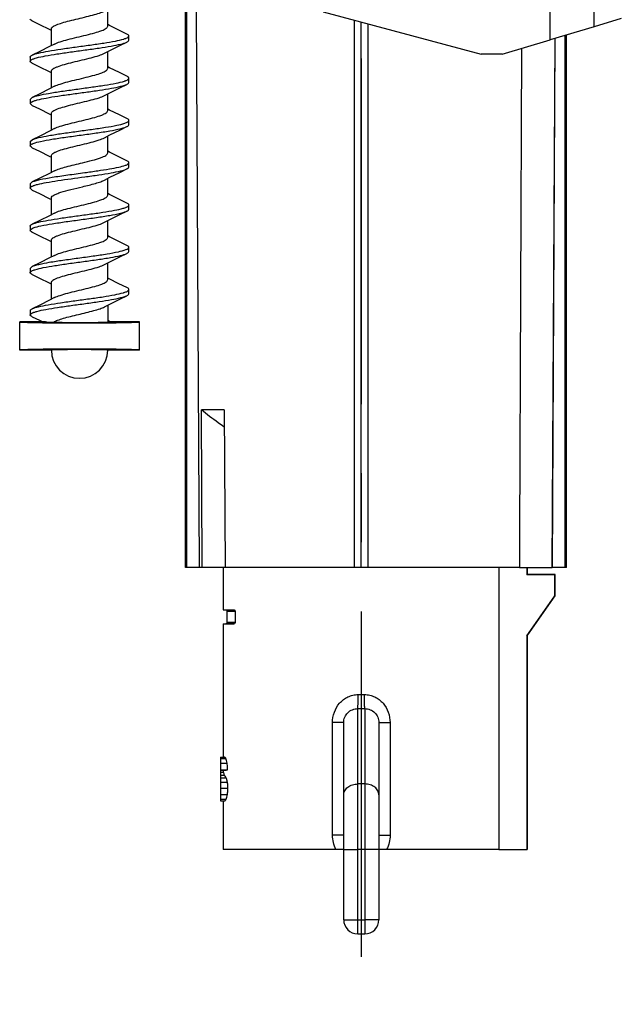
# Model space of a CAD drawing. Header units: millimetres. Extents: x 146 to 697, y 409 to 764.
# Tile 12 of 162: x 249 to 292, y 528 to 598. Entities that reach past the tile are written whole.
import ezdxf

# ---------------------------------------------------------------- set-up
doc = ezdxf.new("R2010")
doc.units = ezdxf.units.MM
doc.header["$LTSCALE"] = 65.395
doc.linetypes.add('CENTER', pattern=[0.6, 0.375, -0.075, 0.075, -0.075])
doc.layers.get('0').update_dxf_attribs({"linetype": 'CONTINUOUS'})
for name, color, linetype in [('9_820_353_new_view_1_BL44', 7, 'CONTINUOUS'), ('SP223_010_00_new_view_1_BL10', 7, 'CONTINUOUS'), ('SP223_011_00_new_view_1_BL8', 7, 'CONTINUOUS'), ('SP223_012_00_new_view_1_BL9', 7, 'CONTINUOUS'), ('SP223_013_00_new_view_1_BL5', 7, 'CONTINUOUS')]:
    doc.layers.add(name, color=color, linetype=linetype)

# ---------------------------------------------------------------- blocks, each defined once
blk = doc.blocks.new('TC-9820353_VA')
at = {"layer": '9_820_353_new_view_1_BL44', "color": 7, "linetype": 'CENTER'}
blk.add_line((58.5, 32.077), (58.5, -192), dxfattribs=at)
at = {"layer": 'SP223_010_00_new_view_1_BL10', "color": 7, "linetype": 'Continuous'}
for p, q in [((46.011, -161), (46.011, -121.564)), ((46.108, -161), (46.108, -121.564)), ((47.011, -161), (46.804, -121.564)), ((58.016, -161), (58.016, -122.157)), ((58.5, -161), (58.5, -122.287)), ((58.984, -161), (58.984, -122.416)), ((72.234, -123.444), (72.039, -161)), ((72.057, -161), (72.254, -123.438)), ((72.969, -161), (72.969, -123.224)), ((73.057, -161), (73.057, -123.197)), ((48.765, -149.8), (47.145, -149.8)), ((47.205, -161), (47.145, -149.8)), ((48.764, -149.8), (48.836, -161)), ((46.108, -161), (46.011, -161)), ((47.011, -161), (46.108, -161)), ((47.205, -161), (47.011, -161)), ((48.825, -161), (47.205, -161)), ((58, -161), (48.836, -161)), ((58.5, -161), (58.016, -161)), ((58.984, -161), (58.5, -161)), ((69.718, -161), (59, -161)), ((69.718, -161), (72.039, -161)), ((72.969, -161), (72.057, -161)), ((73.057, -161), (72.969, -161))]:
    blk.add_line(p, q, dxfattribs=at)
blk.add_lwpolyline([(48.762, -151.004), (48.757, -151.004), (48.751, -151)], dxfattribs=at)
blk.add_open_spline([(69.871, -124.153), (69.821, -136.435), (69.77, -148.718), (69.718, -161)], degree=3, dxfattribs=at)
blk.add_open_spline([(48.751, -151), (48.613, -150.909), (48.061, -150.531), (47.533, -150.12), (47.145, -149.8)], degree=3, knots=[0, 0, 0, 0, 0.247709, 1, 1, 1, 1], dxfattribs=at)
at = {"layer": 'SP223_011_00_new_view_1_BL8', "color": 7, "linetype": 'Continuous'}
for p, q in [((48.7, -161), (48.7, -163.995)), ((68.271, -161), (68.271, -181)), ((70.259, -161), (70.259, -161.512)), ((70.271, -161), (70.271, -161.5)), ((70.259, -161.512), (70.271, -161.5)), ((72.247, -161.512), (70.259, -161.512)), ((72.259, -161.5), (70.271, -161.5)), ((72.259, -161.5), (72.247, -161.512)), ((72.247, -162.996), (72.247, -161.512)), ((72.259, -163), (72.259, -161.5)), ((70.259, -165.835), (72.247, -162.996)), ((70.271, -165.838), (72.259, -163)), ((72.259, -163), (72.247, -162.996)), ((48.7, -163.995), (48.875, -163.998)), ((48.7, -163.995), (48.843, -163.995)), ((48.843, -163.995), (48.872, -163.995)), ((48.872, -163.995), (49.468, -163.995)), ((48.973, -164.901), (48.973, -164.098)), ((49.468, -163.995), (49.468, -163.995)), ((49.555, -164.196), (49.555, -164.802)), ((48.7, -165.002), (48.7, -174.449)), ((48.7, -165.002), (48.843, -165.002)), ((48.843, -165.002), (48.871, -165.002)), ((48.871, -165.002), (49.468, -165.003)), ((70.259, -165.835), (70.271, -165.838)), ((70.259, -165.835), (70.259, -181)), ((70.271, -165.838), (70.271, -181)), ((57.25, -177.134), (57.25, -172.008)), ((59.75, -172.008), (59.75, -177.134)), ((48.5, -174.449), (48.787, -174.449)), ((48.5, -174.449), (48.5, -174.557)), ((48.5, -174.557), (48.5, -174.873)), ((48.5, -174.873), (48.5, -175.345)), ((48.5, -175.345), (48.5, -175.374)), ((48.5, -175.345), (49.007, -175.345)), ((48.5, -175.374), (48.918, -175.374)), ((48.5, -175.374), (48.5, -175.516)), ((48.5, -175.516), (48.5, -175.73)), ((48.5, -175.73), (48.5, -175.922)), ((48.5, -175.922), (48.5, -176.228)), ((48.5, -176.228), (48.5, -176.653)), ((48.5, -176.653), (48.5, -177.105)), ((48.5, -177.105), (48.5, -177.434)), ((48.5, -177.434), (48.5, -177.551)), ((57.25, -181), (57.25, -177.134)), ((59.75, -177.134), (59.75, -181)), ((48.5, -177.551), (48.803, -177.551)), ((48.7, -177.551), (48.7, -181)), ((49.526, -181), (48.7, -181)), ((56.701, -181), (49.526, -181)), ((57.25, -181), (56.701, -181)), ((57.25, -186), (57.25, -181)), ((59.75, -181), (59.75, -186)), ((60.299, -181), (59.75, -181)), ((68.271, -181), (60.299, -181)), ((68.271, -181), (70.259, -181)), ((70.259, -181), (70.271, -181)), ((58.25, -187), (58.75, -187))]:
    blk.add_line(p, q, dxfattribs=at)
at = {"layer": 'SP223_011_00_new_view_1_BL8', "color": 9, "linetype": 'Continuous'}
for p, q in [((48.875, -163.998), (49.467, -163.998)), ((48.973, -164.098), (49.543, -164.098)), ((49.467, -163.998), (49.481, -163.998)), ((49.543, -164.901), (48.973, -164.901)), ((49.467, -165.001), (48.874, -165.001)), ((49.475, -165.001), (49.467, -165.001)), ((58.273, -170.015), (58.727, -170.015)), ((58.25, -176.361), (58.25, -171.014)), ((58.75, -171.014), (58.75, -176.361)), ((56.458, -180), (56.458, -172.008)), ((57.25, -172.008), (56.458, -172.008)), ((59.75, -172.008), (60.542, -172.008)), ((60.542, -172.008), (60.542, -180)), ((48.5, -174.557), (48.885, -174.557)), ((48.5, -174.873), (48.97, -174.873)), ((48.5, -175.516), (48.729, -175.516)), ((48.5, -175.73), (48.793, -175.73)), ((48.5, -175.922), (48.909, -175.922)), ((48.5, -176.228), (48.998, -176.228)), ((48.5, -176.653), (49.031, -176.653)), ((58.25, -181), (58.25, -176.361)), ((58.75, -176.361), (58.25, -176.361)), ((58.75, -176.361), (58.75, -181)), ((48.5, -177.105), (48.995, -177.105)), ((48.5, -177.434), (48.905, -177.434)), ((57.25, -180), (56.458, -180)), ((59.75, -180), (60.542, -180)), ((57.25, -181), (58.25, -181)), ((58.75, -181), (58.25, -181)), ((58.25, -186), (58.25, -181)), ((58.75, -181), (58.75, -186)), ((59.75, -181), (58.75, -181)), ((57.25, -186), (58.25, -186)), ((58.25, -186), (58.75, -186)), ((58.25, -187), (58.25, -186)), ((58.75, -186), (58.75, -187)), ((59.75, -186), (58.75, -186))]:
    blk.add_line(p, q, dxfattribs=at)
at = {"layer": 'SP223_011_00_new_view_1_BL8', "color": 7, "linetype": 'Continuous'}
for points in [[(48.875, -163.998), (48.89, -164), (48.907, -164.004), (48.923, -164.012), (48.938, -164.022), (48.951, -164.035), (48.961, -164.051), (48.968, -164.067), (48.972, -164.085), (48.973, -164.098)], [(48.973, -164.901), (48.972, -164.914), (48.968, -164.931), (48.961, -164.948), (48.952, -164.963), (48.939, -164.976), (48.925, -164.987), (48.909, -164.994), (48.891, -164.999), (48.874, -165.001)]]:
    blk.add_lwpolyline(points, dxfattribs=at)
for centre, start, end in [((58.25, -186), 180, 270), ((58.75, -186), 270, 0), ((58.75, -186), 270, 0), ((58.75, -186), 270, 0), ((58.75, -186), 270, 0)]:
    blk.add_arc(centre, 1, start, end, dxfattribs=at)
blk.add_ellipse((58.5, -175.528), major_axis=(9.8, 0), ratio=0.075269, start_param=2.89058, end_param=2.930482, dxfattribs=at)
for points, knots in [([(49.468, -163.995), (49.48, -163.995), (49.498, -164.006), (49.516, -164.028), (49.534, -164.063), (49.55, -164.12), (49.555, -164.17), (49.555, -164.196)], [0, 0, 0, 0, 0.149046, 0.247849, 0.366219, 0.658138, 1, 1, 1, 1]), ([(49.555, -164.802), (49.555, -164.828), (49.551, -164.867), (49.54, -164.916), (49.523, -164.961), (49.495, -165.003), (49.468, -165.003)], [0, 0, 0, 0, 0.34746, 0.504582, 0.644213, 1, 1, 1, 1]), ([(57.25, -172.008), (57.25, -171.877), (57.302, -171.614), (57.526, -171.284), (57.858, -171.065), (58.12, -171.014), (58.25, -171.014)], [0, 0, 0, 0, 0.251816, 0.50077, 0.749083, 1, 1, 1, 1]), ([(58.75, -171.014), (58.88, -171.014), (59.142, -171.065), (59.474, -171.284), (59.698, -171.614), (59.75, -171.877), (59.75, -172.008)], [0, 0, 0, 0, 0.250918, 0.49923, 0.748184, 1, 1, 1, 1]), ([(48.885, -174.557), (48.877, -174.54), (48.861, -174.511), (48.833, -174.471), (48.805, -174.449), (48.787, -174.449)], [0, 0, 0, 0, 0.376147, 0.657028, 1, 1, 1, 1]), ([(48.97, -174.873), (48.96, -174.81), (48.939, -174.702), (48.904, -174.598), (48.885, -174.557)], [0, 0, 0, 0, 0.585759, 1, 1, 1, 1]), ([(48.729, -175.516), (48.728, -175.505), (48.724, -175.458), (48.723, -175.411), (48.722, -175.374)], [0, 0, 0, 0, 0.217022, 1, 1, 1, 1]), ([(49.007, -175.345), (49.007, -175.304), (49.002, -175.146), (48.988, -174.988), (48.97, -174.873)], [0, 0, 0, 0, 0.263522, 1, 1, 1, 1]), ([(48.793, -175.73), (48.778, -175.704), (48.746, -175.636), (48.733, -175.561), (48.729, -175.516)], [0, 0, 0, 0, 0.397573, 1, 1, 1, 1]), ([(48.909, -175.922), (48.891, -175.884), (48.851, -175.82), (48.81, -175.758), (48.793, -175.73)], [0, 0, 0, 0, 0.561231, 1, 1, 1, 1]), ([(48.998, -176.228), (48.993, -176.195), (48.972, -176.091), (48.939, -175.989), (48.909, -175.922)], [0, 0, 0, 0, 0.310197, 1, 1, 1, 1]), ([(48.995, -177.105), (49.001, -177.07), (49.022, -176.92), (49.031, -176.769), (49.031, -176.653)], [0, 0, 0, 0, 0.231708, 1, 1, 1, 1]), ([(49.031, -176.653), (49.031, -176.615), (49.028, -176.473), (49.016, -176.331), (48.998, -176.228)], [0, 0, 0, 0, 0.263817, 1, 1, 1, 1]), ([(48.803, -177.551), (48.821, -177.551), (48.851, -177.526), (48.88, -177.483), (48.896, -177.452), (48.905, -177.434)], [0, 0, 0, 0, 0.346392, 0.629561, 1, 1, 1, 1]), ([(48.905, -177.434), (48.925, -177.39), (48.962, -177.282), (48.984, -177.17), (48.995, -177.105)], [0, 0, 0, 0, 0.419599, 1, 1, 1, 1])]:
    blk.add_open_spline(points, degree=3, knots=knots, dxfattribs=at)
at = {"layer": 'SP223_011_00_new_view_1_BL8', "color": 9, "linetype": 'Continuous'}
for points, knots in [([(56.458, -172.008), (56.458, -171.759), (56.543, -171.258), (56.86, -170.707), (57.223, -170.364), (57.543, -170.167), (57.898, -170.043), (58.148, -170.015), (58.273, -170.015)], [0, 0, 0, 0, 0.2502, 0.499401, 0.624328, 0.749334, 0.874555, 1, 1, 1, 1]), ([(58.25, -171.014), (58.251, -171.012), (58.253, -171.003), (58.255, -170.985), (58.257, -170.959), (58.259, -170.924), (58.261, -170.881), (58.264, -170.808), (58.266, -170.699), (58.269, -170.551), (58.271, -170.384), (58.273, -170.203), (58.273, -170.078), (58.273, -170.015)], [0, 0, 0, 0, 0.008713, 0.026336, 0.052807, 0.087909, 0.131332, 0.182683, 0.307237, 0.457043, 0.626643, 0.809854, 1, 1, 1, 1]), ([(58.75, -171.014), (58.749, -171.012), (58.747, -171.003), (58.745, -170.985), (58.743, -170.959), (58.741, -170.924), (58.739, -170.881), (58.736, -170.808), (58.734, -170.699), (58.731, -170.551), (58.729, -170.384), (58.727, -170.203), (58.727, -170.078), (58.727, -170.015)], [0, 0, 0, 0, 0.008713, 0.026336, 0.052807, 0.087909, 0.131332, 0.182683, 0.307237, 0.457044, 0.626643, 0.809854, 1, 1, 1, 1]), ([(58.727, -170.015), (58.852, -170.015), (59.102, -170.043), (59.457, -170.167), (59.777, -170.364), (60.14, -170.707), (60.457, -171.258), (60.542, -171.759), (60.542, -172.008)], [0, 0, 0, 0, 0.125446, 0.250666, 0.375672, 0.500599, 0.749801, 1, 1, 1, 1]), ([(57.25, -177.134), (57.25, -177.083), (57.263, -176.98), (57.322, -176.833), (57.416, -176.698), (57.542, -176.581), (57.694, -176.485), (57.928, -176.389), (58.121, -176.361), (58.25, -176.361)], [0, 0, 0, 0, 0.10901, 0.220706, 0.337203, 0.45969, 0.588344, 0.722447, 1, 1, 1, 1]), ([(59.75, -177.134), (59.75, -177.083), (59.737, -176.98), (59.678, -176.833), (59.584, -176.698), (59.458, -176.581), (59.306, -176.485), (59.072, -176.389), (58.879, -176.361), (58.75, -176.361)], [0, 0, 0, 0, 0.10901, 0.220706, 0.337203, 0.45969, 0.588344, 0.722447, 1, 1, 1, 1]), ([(56.701, -181), (56.621, -180.847), (56.499, -180.52), (56.458, -180.173), (56.458, -180)], [0, 0, 0, 0, 0.499454, 1, 1, 1, 1]), ([(60.542, -180), (60.542, -180.173), (60.501, -180.52), (60.379, -180.847), (60.299, -181)], [0, 0, 0, 0, 0.500545, 1, 1, 1, 1])]:
    blk.add_open_spline(points, degree=3, knots=knots, dxfattribs=at)
blk.add_open_spline([(58.25, -171.014), (58.417, -171.014), (58.583, -171.014), (58.75, -171.014)], degree=3, dxfattribs=at)
at = {"layer": 'SP223_012_00_new_view_1_BL9', "color": 7, "linetype": 'Continuous'}
for p, q in [((55.804, -121.564), (67, -124.564)), ((71.916, -123.539), (71.916, -121.564)), ((75.02, -122.608), (75.02, -121.564)), ((76.957, -122.027), (75.02, -122.608)), ((75.02, -122.608), (71.916, -123.539)), ((68.5, -124.564), (71.916, -123.539)), ((68.5, -124.564), (67, -124.564))]:
    blk.add_line(p, q, dxfattribs=at)
at = {"layer": 'SP223_013_00_new_view_1_BL5', "color": 7, "linetype": 'Continuous'}
for p, q in [((40.5, -122.564), (40.5, -121.377)), ((36.342, -122.795), (36.5, -122.877)), ((36.5, -123.952), (36.5, -122.764)), ((40.637, -122.522), (40.5, -122.452)), ((42, -123.565), (42, -123.264)), ((40.5, -125.564), (40.5, -124.377)), ((35, -124.764), (35, -125.065)), ((36.342, -125.795), (36.5, -125.877)), ((36.5, -126.952), (36.5, -125.764)), ((40.637, -125.522), (40.5, -125.452)), ((42, -126.565), (42, -126.264)), ((35, -127.764), (35.14, -127.628)), ((35, -127.764), (35, -128.065)), ((40.5, -128.564), (40.5, -127.377)), ((35.14, -128.2), (35, -128.065)), ((40.637, -128.522), (40.5, -128.452)), ((36.342, -128.795), (36.5, -128.877)), ((36.5, -129.952), (36.5, -128.764)), ((42, -129.565), (42, -129.264)), ((35, -130.764), (35.141, -130.628)), ((40.5, -131.564), (40.5, -130.377)), ((35, -130.764), (35, -131.065)), ((36.342, -131.795), (36.5, -131.877)), ((36.5, -132.952), (36.5, -131.764)), ((40.637, -131.522), (40.5, -131.452)), ((42, -132.565), (42, -132.264)), ((40.5, -134.564), (40.5, -133.377)), ((35, -133.764), (35.14, -133.628)), ((35, -133.764), (35, -134.065)), ((35.14, -134.2), (35, -134.065)), ((36.342, -134.795), (36.5, -134.877)), ((36.5, -135.952), (36.5, -134.764)), ((40.637, -134.522), (40.5, -134.452)), ((42, -135.565), (42, -135.264)), ((35, -136.764), (35, -137.065)), ((40.5, -137.564), (40.5, -136.377)), ((40.637, -137.522), (40.5, -137.452)), ((36.342, -137.795), (36.5, -137.877)), ((36.5, -138.952), (36.5, -137.764)), ((42, -138.565), (42, -138.264)), ((35, -139.764), (35.14, -139.628)), ((35, -139.764), (35, -140.065)), ((40.5, -140.564), (40.5, -139.377)), ((40.602, -140.505), (40.5, -140.452)), ((36.342, -140.795), (36.5, -140.877)), ((36.5, -141.952), (36.5, -140.764)), ((42, -141.565), (42, -141.264)), ((40.5, -142.377), (40.5, -143.564)), ((35, -142.764), (35, -143.065)), ((36.071, -143.564), (34.25, -143.564)), ((34.25, -145.564), (34.25, -143.564)), ((42.75, -143.564), (40.5, -143.564)), ((42.75, -145.564), (42.75, -143.564)), ((36.5, -145.564), (34.25, -145.564)), ((42.75, -145.564), (40.5, -145.564))]:
    blk.add_line(p, q, dxfattribs=at)
for points in [[(35.14, -122.2), (35.649, -122.449), (36.342, -122.795)], [(41.86, -123.128), (41.33, -122.869), (40.637, -122.522)], [(40.28, -124.491), (40.658, -124.295), (41.351, -123.949), (41.86, -123.7)], [(36.72, -123.838), (36.363, -124.022), (35.67, -124.369), (35.14, -124.628)], [(35.14, -125.2), (35.649, -125.449), (36.342, -125.795)], [(41.86, -126.128), (41.33, -125.869), (40.637, -125.522)], [(36.72, -126.838), (36.363, -127.022), (35.67, -127.369), (35.14, -127.628)], [(40.28, -127.491), (40.658, -127.295), (41.351, -126.949), (41.86, -126.7)], [(35.14, -128.2), (35.649, -128.449), (36.342, -128.795)], [(41.86, -129.128), (41.33, -128.869), (40.637, -128.522)], [(36.72, -129.838), (36.408, -130), (35.719, -130.345), (35.141, -130.628)], [(40.28, -130.491), (40.658, -130.295), (41.351, -129.949), (41.86, -129.7)], [(35.14, -131.2), (35.649, -131.449), (36.342, -131.795)], [(41.86, -132.128), (41.33, -131.869), (40.637, -131.522)], [(40.28, -133.491), (40.658, -133.295), (41.351, -132.949), (41.86, -132.7)], [(36.72, -132.838), (36.363, -133.022), (35.67, -133.369), (35.14, -133.628)], [(35.14, -134.2), (35.649, -134.449), (36.342, -134.795)], [(41.86, -135.128), (41.33, -134.869), (40.637, -134.522)], [(36.72, -135.838), (36.363, -136.022), (35.67, -136.369), (35.14, -136.628)], [(40.28, -136.491), (40.658, -136.295), (41.351, -135.949), (41.86, -135.7)], [(35.14, -137.2), (35.649, -137.449), (36.342, -137.795)], [(41.86, -138.128), (41.33, -137.869), (40.637, -137.522)], [(36.72, -138.838), (36.363, -139.022), (35.67, -139.369), (35.14, -139.628)], [(40.28, -139.491), (40.658, -139.295), (41.351, -138.949), (41.86, -138.7)], [(35.14, -140.2), (35.649, -140.449), (36.342, -140.795)], [(41.86, -141.128), (41.299, -140.854), (40.602, -140.505)], [(36.72, -141.838), (36.363, -142.022), (35.67, -142.369), (35.14, -142.628)], [(40.28, -142.491), (40.658, -142.295), (41.351, -141.949), (41.86, -141.7)], [(35.14, -143.2), (35.649, -143.449), (35.882, -143.564)], [(40.719, -143.564), (40.637, -143.522), (40.546, -143.475)]]:
    blk.add_lwpolyline(points, dxfattribs=at)
for centre, radius, start, end in [((41.069, -124.591), 1.975, 288.01221, 290.40596), ((41.296, -137.195), 1.33, 291.57397, 292.18935), ((38.5, -145.564), 2, 180, 270), ((38.5, -145.564), 2, 270, 0)]:
    blk.add_arc(centre, radius, start, end, dxfattribs=at)
for centre, major_axis, start_param, end_param in [((38.5, -143.564), (4.25, 0), -3.141593, -1.078763), ((38.5, -143.564), (2, 0), -2.75058, 0), ((38.5, -143.564), (4.25, 0), -1.078763, -1.047232), ((38.5, -143.564), (4.25, 0), -1.047232, 0), ((38.5, -145.564), (4.25, 0), 2.094361, 3.141593), ((38.5, -145.564), (4.25, 0), 2.06283, 2.094361), ((38.5, -145.564), (4.25, 0), 1.078763, 2.06283), ((38.5, -145.564), (4.25, 0), 1.047232, 1.078763), ((38.5, -145.564), (4.25, 0), 0, 1.047232)]:
    blk.add_ellipse(centre, major_axis=major_axis, ratio=0.017455, start_param=start_param, end_param=end_param, dxfattribs=at)
for points, knots in [([(36.544, -122.664), (36.601, -122.598), (36.805, -122.488), (37.177, -122.353), (37.674, -122.215), (38.244, -122.075), (38.839, -121.934), (39.402, -121.794), (39.882, -121.656), (40.165, -121.55), (40.28, -121.49)], [0, 0, 0, 0, 0.066702, 0.170365, 0.304736, 0.45868, 0.618718, 0.770685, 0.901326, 1, 1, 1, 1]), ([(35.14, -122.2), (35.119, -122.19), (35.064, -122.161), (35, -122.108), (35, -122.065)], [0, 0, 0, 0, 0.351596, 1, 1, 1, 1]), ([(36.5, -122.764), (36.5, -122.756), (36.504, -122.719), (36.525, -122.686), (36.544, -122.664)], [0, 0, 0, 0, 0.227343, 1, 1, 1, 1]), ([(36.72, -123.838), (36.847, -123.772), (37.162, -123.658), (37.694, -123.509), (38.314, -123.358), (38.954, -123.207), (39.545, -123.056), (39.974, -122.926), (40.245, -122.811), (40.4, -122.727), (40.5, -122.629), (40.5, -122.564)], [0, 0, 0, 0, 0.105875, 0.247438, 0.410959, 0.579616, 0.735836, 0.863751, 0.913281, 0.952055, 1, 1, 1, 1]), ([(35.14, -124.628), (35.279, -124.561), (35.662, -124.459), (36.344, -124.325), (37.219, -124.19), (38.206, -124.053), (39.22, -123.916), (40.17, -123.78), (40.971, -123.645), (41.445, -123.543), (41.64, -123.482)], [0, 0, 0, 0, 0.070033, 0.178286, 0.316056, 0.471469, 0.630936, 0.780484, 0.907085, 1, 1, 1, 1]), ([(35.442, -124.822), (35.647, -124.765), (36.132, -124.664), (36.942, -124.532), (37.885, -124.398), (38.88, -124.264), (39.842, -124.129), (40.692, -123.997), (41.353, -123.866), (41.725, -123.766), (41.86, -123.7)], [0, 0, 0, 0, 0.098016, 0.227405, 0.377577, 0.535973, 0.689287, 0.824674, 0.930964, 1, 1, 1, 1]), ([(41.64, -123.482), (41.652, -123.478), (41.697, -123.464), (41.741, -123.449), (41.773, -123.437)], [0, 0, 0, 0, 0.268396, 1, 1, 1, 1]), ([(41.773, -123.437), (41.788, -123.431), (41.84, -123.41), (41.89, -123.386), (41.923, -123.364)], [0, 0, 0, 0, 0.28955, 1, 1, 1, 1]), ([(42, -123.264), (42, -123.252), (41.99, -123.217), (41.938, -123.17), (41.889, -123.143), (41.86, -123.128)], [0, 0, 0, 0, 0.172504, 0.511042, 1, 1, 1, 1]), ([(41.86, -123.7), (41.881, -123.69), (41.936, -123.661), (42, -123.608), (42, -123.565)], [0, 0, 0, 0, 0.351834, 1, 1, 1, 1]), ([(41.923, -123.364), (41.935, -123.356), (41.969, -123.332), (42, -123.293), (42, -123.264)], [0, 0, 0, 0, 0.325483, 1, 1, 1, 1]), ([(35, -124.764), (35, -124.752), (35.01, -124.717), (35.062, -124.67), (35.111, -124.643), (35.14, -124.628)], [0, 0, 0, 0, 0.172611, 0.510991, 1, 1, 1, 1]), ([(35, -125.065), (35, -125.055), (35.013, -125.004), (35.061, -124.973), (35.097, -124.952)], [0, 0, 0, 0, 0.188524, 1, 1, 1, 1]), ([(35.14, -125.2), (35.119, -125.19), (35.064, -125.161), (35, -125.108), (35, -125.065)], [0, 0, 0, 0, 0.351564, 1, 1, 1, 1]), ([(35.097, -124.952), (35.105, -124.947), (35.142, -124.927), (35.182, -124.91), (35.212, -124.898)], [0, 0, 0, 0, 0.221193, 1, 1, 1, 1]), ([(35.212, -124.898), (35.229, -124.891), (35.304, -124.863), (35.381, -124.839), (35.442, -124.822)], [0, 0, 0, 0, 0.220797, 1, 1, 1, 1]), ([(36.5, -125.764), (36.5, -125.7), (36.6, -125.602), (36.755, -125.517), (37.026, -125.402), (37.455, -125.272), (38.047, -125.121), (38.686, -124.97), (39.306, -124.82), (39.838, -124.671), (40.153, -124.557), (40.28, -124.491)], [0, 0, 0, 0, 0.047947, 0.086725, 0.136259, 0.264192, 0.420412, 0.589056, 0.75259, 0.894152, 1, 1, 1, 1]), ([(36.72, -126.838), (36.847, -126.772), (37.162, -126.658), (37.694, -126.509), (38.314, -126.358), (38.953, -126.207), (39.545, -126.056), (39.974, -125.926), (40.244, -125.811), (40.4, -125.727), (40.5, -125.629), (40.5, -125.564)], [0, 0, 0, 0, 0.105844, 0.247394, 0.410921, 0.579554, 0.73577, 0.863707, 0.913252, 0.952044, 1, 1, 1, 1]), ([(35.14, -127.628), (35.281, -127.56), (35.671, -127.457), (36.363, -127.321), (37.251, -127.186), (38.251, -127.047), (39.274, -126.909), (40.227, -126.771), (41.023, -126.635), (41.49, -126.532), (41.68, -126.469)], [0, 0, 0, 0, 0.070583, 0.179909, 0.318974, 0.475521, 0.635557, 0.784751, 0.909832, 1, 1, 1, 1]), ([(41.758, -126.442), (41.775, -126.436), (41.832, -126.414), (41.888, -126.387), (41.924, -126.363)], [0, 0, 0, 0, 0.292335, 1, 1, 1, 1]), ([(42, -126.264), (42, -126.252), (41.99, -126.217), (41.938, -126.17), (41.889, -126.143), (41.86, -126.128)], [0, 0, 0, 0, 0.172502, 0.510948, 1, 1, 1, 1]), ([(41.924, -126.363), (41.936, -126.356), (41.969, -126.332), (42, -126.292), (42, -126.264)], [0, 0, 0, 0, 0.325135, 1, 1, 1, 1]), ([(35.488, -127.81), (35.698, -127.753), (36.188, -127.654), (37.001, -127.523), (37.94, -127.391), (38.925, -127.258), (39.874, -127.125), (40.711, -126.994), (41.361, -126.864), (41.727, -126.765), (41.86, -126.7)], [0, 0, 0, 0, 0.100613, 0.231404, 0.381876, 0.53972, 0.691968, 0.826153, 0.931457, 1, 1, 1, 1]), ([(41.86, -126.7), (41.881, -126.69), (41.936, -126.661), (42, -126.608), (42, -126.565)], [0, 0, 0, 0, 0.351813, 1, 1, 1, 1]), ([(35.21, -127.899), (35.229, -127.891), (35.321, -127.857), (35.414, -127.829), (35.488, -127.81)], [0, 0, 0, 0, 0.216384, 1, 1, 1, 1]), ([(36.5, -128.764), (36.5, -128.7), (36.6, -128.602), (36.755, -128.517), (37.026, -128.402), (37.455, -128.272), (38.047, -128.121), (38.686, -127.97), (39.306, -127.82), (39.838, -127.671), (40.153, -127.557), (40.28, -127.491)], [0, 0, 0, 0, 0.047947, 0.086725, 0.136259, 0.264192, 0.420412, 0.589056, 0.75259, 0.894152, 1, 1, 1, 1]), ([(35, -128.065), (35, -128.054), (35.017, -127.995), (35.077, -127.962), (35.12, -127.94)], [0, 0, 0, 0, 0.180404, 1, 1, 1, 1]), ([(35.12, -127.94), (35.126, -127.936), (35.156, -127.921), (35.186, -127.908), (35.21, -127.899)], [0, 0, 0, 0, 0.228973, 1, 1, 1, 1]), ([(36.72, -129.838), (36.846, -129.772), (37.161, -129.658), (37.693, -129.509), (38.313, -129.358), (38.953, -129.207), (39.544, -129.056), (39.973, -128.926), (40.244, -128.811), (40.4, -128.727), (40.5, -128.629), (40.5, -128.564)], [0, 0, 0, 0, 0.105778, 0.247304, 0.410832, 0.579493, 0.735744, 0.863709, 0.913257, 0.952045, 1, 1, 1, 1]), ([(41.718, -129.457), (41.791, -129.431), (41.895, -129.397), (42, -129.304), (42, -129.264)], [0, 0, 0, 0, 0.659106, 1, 1, 1, 1]), ([(42, -129.264), (42, -129.252), (41.99, -129.217), (41.938, -129.17), (41.889, -129.143), (41.86, -129.128)], [0, 0, 0, 0, 0.172517, 0.510865, 1, 1, 1, 1]), ([(35.141, -130.628), (35.283, -130.559), (35.679, -130.455), (36.382, -130.318), (37.284, -130.181), (38.296, -130.041), (39.328, -129.901), (40.284, -129.763), (41.074, -129.625), (41.534, -129.521), (41.718, -129.457)], [0, 0, 0, 0, 0.071183, 0.181631, 0.322031, 0.47973, 0.640328, 0.789134, 0.91264, 1, 1, 1, 1]), ([(35.21, -130.899), (35.38, -130.831), (35.824, -130.724), (36.598, -130.584), (37.558, -130.443), (38.608, -130.3), (39.648, -130.158), (40.577, -130.016), (41.238, -129.893), (41.642, -129.786), (41.797, -129.731), (41.86, -129.7)], [0, 0, 0, 0, 0.08122, 0.201248, 0.349193, 0.511031, 0.671276, 0.814604, 0.927482, 0.969206, 1, 1, 1, 1]), ([(41.86, -129.7), (41.881, -129.69), (41.936, -129.661), (42, -129.608), (42, -129.565)], [0, 0, 0, 0, 0.351759, 1, 1, 1, 1]), ([(36.5, -131.764), (36.5, -131.7), (36.6, -131.602), (36.755, -131.517), (37.026, -131.402), (37.455, -131.272), (38.047, -131.121), (38.686, -130.97), (39.306, -130.82), (39.838, -130.671), (40.153, -130.557), (40.28, -130.491)], [0, 0, 0, 0, 0.047947, 0.086725, 0.136259, 0.264192, 0.420412, 0.589056, 0.75259, 0.894152, 1, 1, 1, 1]), ([(35, -131.065), (35, -131.039), (35.045, -130.976), (35.106, -130.945), (35.145, -130.927)], [0, 0, 0, 0, 0.377637, 1, 1, 1, 1]), ([(35.14, -131.2), (35.119, -131.19), (35.064, -131.161), (35, -131.108), (35, -131.065)], [0, 0, 0, 0, 0.351665, 1, 1, 1, 1]), ([(38.709, -132.264), (38.943, -132.208), (39.372, -132.103), (39.871, -131.962), (40.193, -131.836), (40.375, -131.744), (40.5, -131.638), (40.5, -131.564)], [0, 0, 0, 0, 0.366841, 0.674382, 0.794462, 0.888135, 1, 1, 1, 1]), ([(36.72, -132.838), (36.832, -132.78), (37.107, -132.676), (37.77, -132.484), (38.321, -132.357), (38.709, -132.264)], [0, 0, 0, 0, 0.18235, 0.423013, 1, 1, 1, 1]), ([(38.866, -132.964), (39.173, -132.922), (39.757, -132.84), (40.565, -132.717), (41.222, -132.594), (41.602, -132.5), (41.753, -132.444)], [0, 0, 0, 0, 0.317007, 0.602117, 0.835049, 1, 1, 1, 1]), ([(38.866, -133.265), (39.199, -133.219), (39.825, -133.132), (40.682, -132.999), (41.349, -132.867), (41.724, -132.767), (41.86, -132.7)], [0, 0, 0, 0, 0.330212, 0.622081, 0.851303, 1, 1, 1, 1]), ([(41.753, -132.444), (41.817, -132.42), (41.911, -132.387), (42, -132.3), (42, -132.264)], [0, 0, 0, 0, 0.652116, 1, 1, 1, 1]), ([(42, -132.264), (42, -132.252), (41.99, -132.217), (41.938, -132.17), (41.889, -132.143), (41.86, -132.128)], [0, 0, 0, 0, 0.172542, 0.510823, 1, 1, 1, 1]), ([(41.86, -132.7), (41.881, -132.69), (41.936, -132.661), (42, -132.608), (42, -132.565)], [0, 0, 0, 0, 0.351689, 1, 1, 1, 1]), ([(35.14, -133.628), (35.211, -133.594), (35.389, -133.532), (35.858, -133.414), (36.625, -133.279), (37.69, -133.123), (38.463, -133.019), (38.866, -132.964)], [0, 0, 0, 0, 0.062164, 0.148147, 0.38282, 0.678199, 1, 1, 1, 1]), ([(35.514, -133.803), (35.72, -133.749), (36.198, -133.653), (37.316, -133.472), (38.227, -133.352), (38.866, -133.265)], [0, 0, 0, 0, 0.188313, 0.430445, 1, 1, 1, 1]), ([(35, -134.065), (35, -134.054), (35.018, -133.993), (35.079, -133.961), (35.123, -133.938)], [0, 0, 0, 0, 0.179394, 1, 1, 1, 1]), ([(35.207, -133.9), (35.229, -133.891), (35.329, -133.854), (35.432, -133.824), (35.514, -133.803)], [0, 0, 0, 0, 0.213957, 1, 1, 1, 1]), ([(36.5, -134.764), (36.5, -134.676), (36.669, -134.556), (36.898, -134.454), (37.306, -134.312), (37.914, -134.153), (38.433, -134.03), (38.709, -133.964)], [0, 0, 0, 0, 0.110558, 0.207443, 0.331668, 0.64418, 1, 1, 1, 1]), ([(38.709, -133.964), (39.018, -133.89), (39.452, -133.785), (39.975, -133.623), (40.19, -133.537), (40.28, -133.491)], [0, 0, 0, 0, 0.579153, 0.815786, 1, 1, 1, 1]), ([(36.72, -135.838), (36.847, -135.772), (37.162, -135.658), (37.694, -135.509), (38.314, -135.358), (38.954, -135.207), (39.545, -135.056), (39.974, -134.926), (40.245, -134.811), (40.4, -134.727), (40.5, -134.629), (40.5, -134.564)], [0, 0, 0, 0, 0.105869, 0.247432, 0.41096, 0.579601, 0.735822, 0.863748, 0.913283, 0.952057, 1, 1, 1, 1]), ([(35.14, -136.628), (35.277, -136.562), (35.654, -136.461), (36.325, -136.328), (37.186, -136.195), (38.161, -136.059), (39.165, -135.924), (40.111, -135.789), (40.917, -135.655), (41.397, -135.554), (41.598, -135.495)], [0, 0, 0, 0, 0.069493, 0.1767, 0.313201, 0.467493, 0.626403, 0.776281, 0.904372, 1, 1, 1, 1]), ([(41.598, -135.495), (41.615, -135.49), (41.677, -135.471), (41.739, -135.45), (41.783, -135.433)], [0, 0, 0, 0, 0.274548, 1, 1, 1, 1]), ([(41.783, -135.433), (41.796, -135.427), (41.844, -135.408), (41.891, -135.385), (41.921, -135.365)], [0, 0, 0, 0, 0.287073, 1, 1, 1, 1]), ([(42, -135.264), (42, -135.252), (41.99, -135.217), (41.938, -135.17), (41.889, -135.143), (41.86, -135.128)], [0, 0, 0, 0, 0.172512, 0.511084, 1, 1, 1, 1]), ([(41.86, -135.7), (41.881, -135.69), (41.936, -135.661), (42, -135.608), (42, -135.565)], [0, 0, 0, 0, 0.351627, 1, 1, 1, 1]), ([(41.921, -135.365), (41.933, -135.357), (41.968, -135.333), (42, -135.293), (42, -135.264)], [0, 0, 0, 0, 0.326396, 1, 1, 1, 1]), ([(35.218, -136.895), (35.39, -136.828), (35.837, -136.722), (36.613, -136.582), (37.572, -136.441), (38.62, -136.299), (39.657, -136.157), (40.582, -136.015), (41.241, -135.893), (41.643, -135.786), (41.797, -135.731), (41.86, -135.7)], [0, 0, 0, 0, 0.082011, 0.202502, 0.35056, 0.512239, 0.672151, 0.815089, 0.927653, 0.969261, 1, 1, 1, 1]), ([(35, -136.764), (35, -136.752), (35.01, -136.717), (35.062, -136.67), (35.111, -136.643), (35.14, -136.628)], [0, 0, 0, 0, 0.172509, 0.510827, 1, 1, 1, 1]), ([(35, -137.065), (35, -137.031), (35.076, -136.951), (35.161, -136.918), (35.218, -136.895)], [0, 0, 0, 0, 0.354573, 1, 1, 1, 1]), ([(36.5, -137.764), (36.5, -137.7), (36.6, -137.602), (36.755, -137.517), (37.026, -137.402), (37.455, -137.272), (38.047, -137.121), (38.686, -136.97), (39.306, -136.82), (39.838, -136.671), (40.153, -136.557), (40.28, -136.491)], [0, 0, 0, 0, 0.047947, 0.086725, 0.136259, 0.264192, 0.420412, 0.589056, 0.75259, 0.894152, 1, 1, 1, 1]), ([(35.14, -137.2), (35.119, -137.19), (35.064, -137.161), (35, -137.108), (35, -137.065)], [0, 0, 0, 0, 0.351798, 1, 1, 1, 1]), ([(36.72, -138.838), (36.847, -138.772), (37.162, -138.658), (37.694, -138.509), (38.314, -138.358), (38.953, -138.207), (39.545, -138.056), (39.974, -137.926), (40.245, -137.811), (40.4, -137.727), (40.5, -137.629), (40.5, -137.564)], [0, 0, 0, 0, 0.105849, 0.247413, 0.410947, 0.57959, 0.73581, 0.863741, 0.913276, 0.952053, 1, 1, 1, 1]), ([(41.799, -138.427), (41.851, -138.405), (41.931, -138.372), (42, -138.296), (42, -138.264)], [0, 0, 0, 0, 0.640999, 1, 1, 1, 1]), ([(42, -138.264), (42, -138.252), (41.99, -138.217), (41.938, -138.17), (41.889, -138.143), (41.86, -138.128)], [0, 0, 0, 0, 0.172581, 0.510868, 1, 1, 1, 1]), ([(35.14, -139.628), (35.203, -139.598), (35.357, -139.543), (35.76, -139.436), (36.42, -139.313), (37.347, -139.171), (38.385, -139.029), (39.434, -138.887), (40.394, -138.746), (41.169, -138.606), (41.614, -138.5), (41.785, -138.432)], [0, 0, 0, 0, 0.030774, 0.072427, 0.18512, 0.328228, 0.488279, 0.650018, 0.798036, 0.91832, 1, 1, 1, 1]), ([(35.334, -139.855), (35.526, -139.793), (35.995, -139.69), (36.793, -139.554), (37.745, -139.417), (38.765, -139.279), (39.761, -139.141), (40.644, -139.006), (41.332, -138.871), (41.72, -138.769), (41.86, -138.7)], [0, 0, 0, 0, 0.09116, 0.216786, 0.366118, 0.525942, 0.682085, 0.820682, 0.929614, 1, 1, 1, 1]), ([(41.86, -138.7), (41.881, -138.69), (41.936, -138.661), (42, -138.608), (42, -138.565)], [0, 0, 0, 0, 0.351843, 1, 1, 1, 1]), ([(36.5, -140.764), (36.5, -140.7), (36.6, -140.602), (36.755, -140.517), (37.026, -140.402), (37.455, -140.272), (38.047, -140.121), (38.686, -139.97), (39.306, -139.82), (39.838, -139.671), (40.153, -139.557), (40.28, -139.491)], [0, 0, 0, 0, 0.047947, 0.086725, 0.136259, 0.264192, 0.420412, 0.589056, 0.75259, 0.894152, 1, 1, 1, 1]), ([(35, -140.065), (35, -140.056), (35.009, -140.014), (35.046, -139.985), (35.074, -139.966)], [0, 0, 0, 0, 0.198049, 1, 1, 1, 1]), ([(35.14, -140.2), (35.119, -140.19), (35.064, -140.161), (35, -140.108), (35, -140.065)], [0, 0, 0, 0, 0.351751, 1, 1, 1, 1]), ([(35.074, -139.966), (35.085, -139.959), (35.137, -139.928), (35.192, -139.905), (35.237, -139.888)], [0, 0, 0, 0, 0.208587, 1, 1, 1, 1]), ([(36.72, -141.838), (36.847, -141.772), (37.162, -141.658), (37.694, -141.509), (38.314, -141.358), (38.953, -141.207), (39.545, -141.056), (39.974, -140.926), (40.245, -140.811), (40.4, -140.727), (40.5, -140.629), (40.5, -140.564)], [0, 0, 0, 0, 0.105849, 0.247413, 0.410947, 0.57959, 0.73581, 0.863741, 0.913276, 0.952053, 1, 1, 1, 1]), ([(42, -141.264), (42, -141.252), (41.99, -141.217), (41.938, -141.17), (41.889, -141.142), (41.859, -141.128)], [0, 0, 0, 0, 0.172479, 0.51101, 1, 1, 1, 1]), ([(35.14, -142.628), (35.278, -142.561), (35.656, -142.461), (36.329, -142.327), (37.194, -142.194), (38.172, -142.058), (39.178, -141.922), (40.125, -141.787), (40.931, -141.653), (41.409, -141.551), (41.608, -141.492)], [0, 0, 0, 0, 0.069622, 0.177084, 0.313884, 0.468451, 0.627497, 0.777293, 0.90503, 1, 1, 1, 1]), ([(35.471, -142.814), (35.679, -142.758), (36.168, -142.658), (36.98, -142.526), (37.92, -142.393), (38.909, -142.26), (39.863, -142.126), (40.704, -141.995), (41.358, -141.865), (41.726, -141.766), (41.86, -141.7)], [0, 0, 0, 0, 0.099691, 0.229978, 0.380343, 0.538393, 0.691012, 0.825633, 0.931288, 1, 1, 1, 1]), ([(41.608, -141.492), (41.624, -141.487), (41.682, -141.469), (41.74, -141.45), (41.781, -141.434)], [0, 0, 0, 0, 0.273153, 1, 1, 1, 1]), ([(41.781, -141.434), (41.795, -141.428), (41.844, -141.408), (41.891, -141.385), (41.923, -141.364)], [0, 0, 0, 0, 0.28787, 1, 1, 1, 1]), ([(41.86, -141.7), (41.881, -141.69), (41.936, -141.661), (42, -141.608), (42, -141.565)], [0, 0, 0, 0, 0.351609, 1, 1, 1, 1]), ([(41.923, -141.364), (41.934, -141.357), (41.969, -141.332), (42, -141.293), (42, -141.264)], [0, 0, 0, 0, 0.325827, 1, 1, 1, 1]), ([(36.651, -143.578), (36.741, -143.521), (36.974, -143.422), (37.38, -143.294), (37.875, -143.164), (38.595, -142.991), (39.298, -142.827), (39.918, -142.643), (40.175, -142.545), (40.28, -142.491)], [0, 0, 0, 0, 0.083983, 0.198777, 0.336848, 0.488084, 0.784034, 0.906516, 1, 1, 1, 1]), ([(35, -142.764), (35, -142.752), (35.01, -142.717), (35.062, -142.67), (35.111, -142.643), (35.14, -142.628)], [0, 0, 0, 0, 0.172535, 0.510827, 1, 1, 1, 1]), ([(35, -143.065), (35, -143.055), (35.014, -143), (35.067, -142.969), (35.105, -142.947)], [0, 0, 0, 0, 0.185359, 1, 1, 1, 1]), ([(35.14, -143.2), (35.119, -143.19), (35.064, -143.161), (35, -143.108), (35, -143.065)], [0, 0, 0, 0, 0.351549, 1, 1, 1, 1]), ([(35.105, -142.947), (35.113, -142.943), (35.147, -142.925), (35.182, -142.91), (35.209, -142.899)], [0, 0, 0, 0, 0.224582, 1, 1, 1, 1]), ([(35.209, -142.899), (35.228, -142.891), (35.314, -142.859), (35.402, -142.833), (35.471, -142.814)], [0, 0, 0, 0, 0.21771, 1, 1, 1, 1]), ([(36.071, -143.564), (36.108, -143.566), (36.302, -143.572), (36.495, -143.575), (36.651, -143.578)], [0, 0, 0, 0, 0.1933, 1, 1, 1, 1]), ([(40.5, -145.564), (40.5, -145.561), (40.48, -145.561), (40.458, -145.556), (40.407, -145.554), (40.342, -145.55), (40.258, -145.548), (40.114, -145.543), (39.896, -145.539), (39.597, -145.535), (39.256, -145.532), (38.885, -145.53), (38.5, -145.529), (38.115, -145.53), (37.744, -145.532), (37.403, -145.535), (37.104, -145.539), (36.886, -145.543), (36.742, -145.548), (36.658, -145.55), (36.593, -145.554), (36.542, -145.556), (36.52, -145.561), (36.5, -145.561), (36.5, -145.564)], [0, 0, 0, 0, 0.002562, 0.009809, 0.021743, 0.038288, 0.059274, 0.084487, 0.146652, 0.222375, 0.308774, 0.402514, 0.5, 0.597486, 0.691226, 0.777625, 0.853348, 0.915513, 0.940726, 0.961712, 0.978257, 0.990191, 0.997438, 1, 1, 1, 1])]:
    blk.add_open_spline(points, degree=3, knots=knots, dxfattribs=at)
for points in [[(35.145, -130.927), (35.166, -130.917), (35.188, -130.907), (35.21, -130.899)], [(35.123, -133.938), (35.15, -133.924), (35.179, -133.911), (35.207, -133.9)], [(35.237, -139.888), (35.269, -139.876), (35.301, -139.865), (35.334, -139.855)]]:
    blk.add_open_spline(points, degree=3, dxfattribs=at)

msp = doc.modelspace()

# ---------------------------------------------------------------- block references
msp.add_blockref('TC-9820353_VA', (215, 720))

doc.saveas('drawing.dxf')
